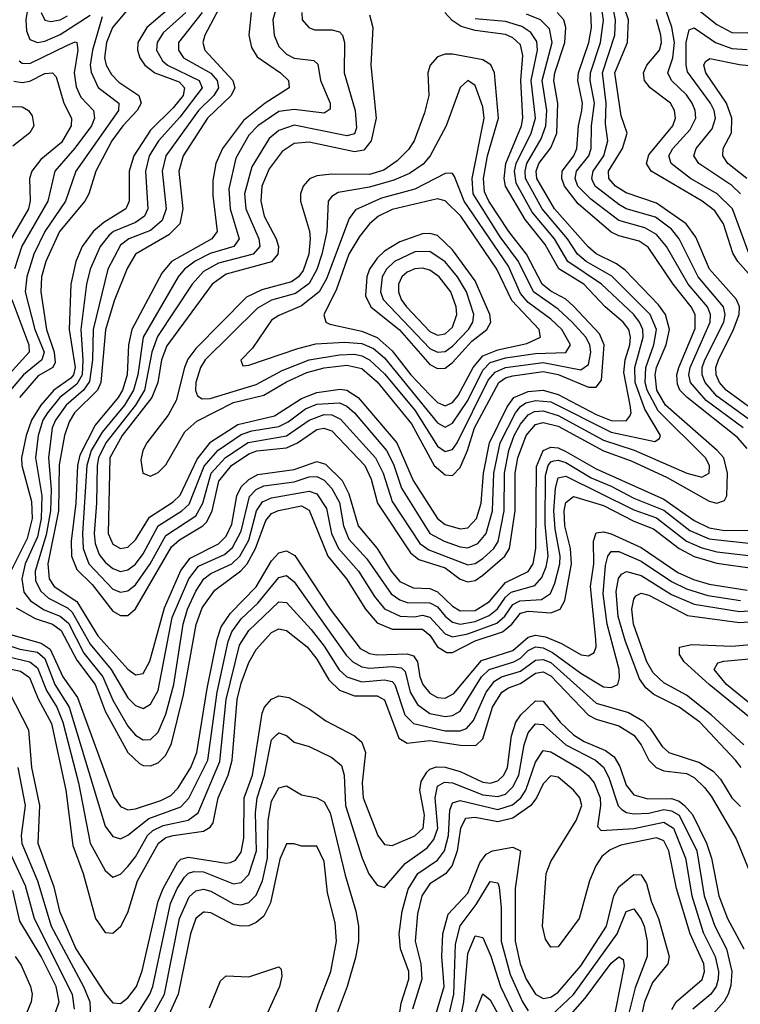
# Model space of a CAD drawing. Header units: inches. Extents: x 990535 to 1117859, y 769386 to 892122.
# Tile 143 of 256: x 1026403 to 1028312, y 852003 to 854611. Entities that reach past the tile are written whole.
import ezdxf

# ---------------------------------------------------------------- set-up
doc = ezdxf.new("R2010")
doc.units = ezdxf.units.IN
doc.header["$MEASUREMENT"] = 0
doc.layers.add('B0825', color=7, linetype='Continuous')

msp = doc.modelspace()

# ---------------------------------------------------------------- linework, layer by layer
at = {"layer": 'B0825', "color": 5}
for points, elevation in [([(1026436.1, 854716.1), (1026419.3, 854610), (1026421.2, 854581.2), (1026430, 854558.4), (1026450, 854550.1), (1026470, 854554.3), (1026510, 854571.5), (1026590, 854622.9)], 2560), ([(1026968, 854710), (1026893.5, 854570), (1026888.5, 854550), (1026894.1, 854530), (1026967.6, 854450), (1026972.9, 854430), (1026963, 854410), (1026900.7, 854350), (1026836, 854250), (1026825.2, 854210), (1026835.6, 854110), (1026827.3, 854070), (1026798.7, 854041.3), (1026710.2, 853989.8), (1026687.9, 853952.1), (1026653.9, 853866.1), (1026630.6, 853789.4), (1026618.4, 853650), (1026608.9, 853630), (1026548.7, 853570), (1026534.2, 853545.8), (1026521.7, 853510), (1026508.1, 853431.9), (1026505.7, 853310), (1026478.1, 853170), (1026481.5, 853130), (1026494.6, 853110), (1026554.7, 853070), (1026610, 852978.9), (1026690, 852891.1), (1026710, 852876), (1026730, 852879.6), (1026748.1, 852911.9), (1026786.8, 853053.2), (1026830, 853151.8), (1026855.1, 853184.9), (1026930, 853222.7), (1026950, 853242.8), (1026965.2, 853274.8), (1026978.7, 853350), (1026990, 853373.5), (1027010, 853393.4), (1027034.1, 853405.9), (1027130, 853419.6), (1027190, 853440.8), (1027213.4, 853433.4), (1027257.2, 853390), (1027275.1, 853355.1), (1027299.6, 853270), (1027350, 853210.7), (1027387, 853150), (1027410, 853123.3), (1027445.7, 853105.7), (1027490, 853104.8), (1027510, 853095.8), (1027550, 853057.2), (1027570, 853045.4), (1027610, 853046.4), (1027648.2, 853070), (1027690, 853120), (1027750, 853149.1), (1027763.2, 853170), (1027770.1, 853209.9), (1027772.1, 853427.9), (1027790, 853469.8), (1027810, 853479.1), (1027830, 853476.5), (1027850, 853467.6), (1027930, 853421.5), (1028110, 853341.3), (1028190, 853284.1), (1028230, 853265), (1028270, 853257.8), (1028350, 853259.1)], 2680), ([(1028383.8, 853550), (1028275.2, 853630), (1028257.2, 853650), (1028248.1, 853670), (1028247.3, 853690), (1028254.1, 853710), (1028294.1, 853790), (1028309, 853830), (1028310, 853850), (1028301.9, 853870), (1028230.2, 853950), (1028194.4, 854034.4), (1028169.1, 854070), (1028090, 854124.8), (1028010, 854152.4), (1027981.5, 854170), (1027963.9, 854190), (1027963.4, 854210), (1027999.8, 854270), (1028012.7, 854310), (1027996.5, 854356.5), (1027980, 854470), (1028013, 854550), (1028015.7, 854610), (1027984, 854704)], 2620), ([(1028150, 854678.2), (1028250, 854598.2), (1028290, 854576.6), (1028330, 854576.2), (1028354.7, 854585.3), (1028410, 854620.8)], 2560), ([(1026715.9, 854670), (1026648.9, 854590), (1026632.9, 854550), (1026628.2, 854510), (1026632.7, 854490), (1026646, 854466), (1026665.5, 854445.5), (1026719.2, 854410), (1026724.9, 854390), (1026714.7, 854370), (1026676.2, 854330), (1026647.5, 854290), (1026604.5, 854210), (1026586.1, 854150), (1026575.5, 854130), (1026508.9, 854050), (1026472.5, 853970), (1026461.3, 853930), (1026458.8, 853890), (1026474.6, 853790), (1026494.2, 853730), (1026497.3, 853702.7), (1026491.3, 853690), (1026452.2, 853667.8), (1026402.5, 853610)], 2580), ([(1027085, 854650), (1027073.6, 854610), (1027077, 854570), (1027090, 854539.5), (1027110, 854519.6), (1027130, 854508.9), (1027182.5, 854502.5), (1027193.4, 854493.4), (1027200.5, 854450), (1027225.5, 854390), (1027225.9, 854374.1), (1027210, 854363), (1027130, 854373.1), (1027090, 854367.6), (1027034.1, 854330), (1027010, 854304.8), (1026975.8, 854244.2), (1026957.6, 854162.4), (1026960.9, 854110), (1026984.3, 854030), (1026970.2, 854009.8), (1026908.2, 853991.8), (1026868.3, 853971.7), (1026840.2, 853950), (1026823, 853930), (1026730.4, 853770), (1026716.5, 853670), (1026705, 853630), (1026680.5, 853590), (1026621.7, 853518.3), (1026592.4, 853470), (1026581.3, 853430), (1026569.4, 853250), (1026571.2, 853210), (1026586.1, 853170), (1026650, 853102.7), (1026670, 853094.5), (1026690, 853098.5), (1026710, 853114), (1026748.9, 853170), (1026790, 853244.9), (1026870, 853296.9), (1026888.5, 853330), (1026910.4, 853409.6), (1026948.4, 853451.6), (1027008.8, 853491.2), (1027110, 853508.7), (1027170, 853550.6), (1027210, 853564.8), (1027230, 853564), (1027253, 853553), (1027345.7, 853450), (1027366, 853410), (1027390, 853335.1), (1027463.5, 853223.5), (1027487.1, 853207.1), (1027590, 853166.7), (1027610, 853170.7), (1027630, 853183.4), (1027659.7, 853210), (1027670.8, 853229.2), (1027686.5, 853310), (1027687.8, 853410), (1027698.9, 853470), (1027713.3, 853510), (1027730, 853539.4), (1027750, 853564.1), (1027767.3, 853572.7), (1027790, 853574.6), (1027830, 853562.5), (1027950, 853497.5), (1028031, 853471), (1028170.6, 853409.4), (1028210, 853398.9), (1028229.9, 853410), (1028230.7, 853430), (1028220.2, 853450), (1028095, 853575), (1028065.2, 853630), (1028060.6, 853650), (1028062.3, 853690), (1028083.3, 853750), (1028090, 853790), (1028073.5, 853830), (1027971.7, 853931.7), (1027903.7, 853970), (1027880.8, 853990), (1027854.2, 854030), (1027787, 854110), (1027743.4, 854190), (1027741.9, 854210), (1027746.5, 854230), (1027785.1, 854294.9), (1027797.3, 854330), (1027799.9, 854370), (1027787.1, 854450), (1027813.6, 854550), (1027806.8, 854586.8), (1027782.6, 854610), (1027745.6, 854625.6)], 2740), ([(1028345.1, 853545.1), (1028250, 853614.1), (1028219, 853650), (1028210.9, 853670), (1028211, 853690), (1028218.4, 853710), (1028268.2, 853810), (1028271.8, 853830), (1028268, 853850), (1028200.9, 853930), (1028150.2, 854030), (1028130, 854055.8), (1028087.6, 854087.6), (1028010, 854110), (1027990, 854120.9), (1027928.6, 854168.6), (1027921.9, 854181.9), (1027918.7, 854190), (1027922.4, 854210), (1027950.3, 854250), (1027961.6, 854290), (1027955.2, 854335.2), (1027957.2, 854390), (1027946.9, 854470), (1027980, 854570), (1027981.2, 854610), (1027973.7, 854650)], 2640), ([(1028336.1, 853990), (1028291.5, 854110), (1028251.3, 854150), (1028180.6, 854190), (1028128.8, 854230), (1028122.8, 854250), (1028133.7, 854270), (1028179.8, 854320.2), (1028194, 854350), (1028192.8, 854370), (1028184.5, 854390), (1028170, 854411.7), (1028129.9, 854450), (1028120.3, 854470), (1028133.4, 854510), (1028137.6, 854550), (1028130.7, 854590.7), (1028103.4, 854670)], 2560), ([(1026799.6, 854640.4), (1026739.8, 854590), (1026716.4, 854550), (1026715.2, 854530), (1026721.7, 854510), (1026735.1, 854490), (1026761.5, 854470), (1026825.8, 854445.8), (1026840.2, 854430), (1026836.6, 854410), (1026810, 854377.1), (1026750, 854318.4), (1026705.6, 854250), (1026693.4, 854210), (1026693.6, 854130), (1026684.8, 854110), (1026626.3, 854073.7), (1026597.9, 854050), (1026568.5, 854010), (1026552, 853970), (1026538.7, 853910), (1026534.2, 853790), (1026550.5, 853689.5), (1026546, 853670), (1026539, 853661), (1026493.6, 853630), (1026458.8, 853590), (1026434.6, 853550), (1026420.2, 853510), (1026408.4, 853450), (1026409, 853430), (1026434.4, 853334.4), (1026436.1, 853290), (1026423, 853237), (1026379.3, 853150)], 2620), ([(1026843.5, 854630), (1026783.6, 854576.4), (1026767, 854550), (1026765.4, 854530), (1026781.9, 854501.9), (1026794.6, 854490), (1026878.6, 854450), (1026886.8, 854430), (1026827.5, 854352.5), (1026771, 854290), (1026746.3, 854250), (1026736.4, 854210), (1026743, 854110), (1026734.2, 854090), (1026710, 854073.8), (1026651.9, 854050), (1026640.1, 854039.9), (1026616.6, 854010), (1026589.5, 853950.5), (1026580, 853910), (1026565.3, 853790), (1026570.8, 853710), (1026568.4, 853670), (1026554.4, 853645.6), (1026509.6, 853610.4), (1026476.9, 853570), (1026464.8, 853550), (1026451.7, 853510), (1026445.5, 853450), (1026461.5, 853350), (1026460.4, 853290), (1026450, 853241.4), (1026418.1, 853170), (1026409, 853130), (1026414.5, 853094.5), (1026431.9, 853071.9), (1026467.9, 853047.9), (1026510.8, 853030.8), (1026532.8, 853012.8), (1026573.4, 852933.4), (1026623.6, 852870), (1026650, 852809), (1026690, 852740.1), (1026710, 852715.6), (1026730, 852703.2), (1026750, 852704.9), (1026770, 852724.1), (1026790, 852771.9), (1026811.1, 852850), (1026835.9, 853010), (1026847.9, 853050), (1026870, 853097.2), (1026891.4, 853130), (1026910, 853143.8), (1026965.3, 853170), (1026986.7, 853190), (1027010, 853232), (1027030.9, 853310), (1027046.5, 853333.5), (1027070, 853344.8), (1027170, 853361.7), (1027190, 853354.9), (1027215.9, 853315.9), (1027229.2, 853250), (1027247.4, 853210), (1027300.5, 853150), (1027343, 853083), (1027370, 853050.1), (1027410.9, 853030.9), (1027449.1, 853029.1), (1027470, 853033.8), (1027490, 853028.8), (1027530, 852984.2), (1027550, 852976.6), (1027590, 852984.4), (1027667.3, 853012.7), (1027688.8, 853031.2), (1027710, 853062), (1027727.9, 853072.1), (1027785.2, 853074.8), (1027809.1, 853090.9), (1027821.3, 853118.7), (1027834.1, 853170), (1027835, 853190), (1027822.1, 853262.1), (1027818.5, 853310), (1027822.3, 853370), (1027830, 853397.4), (1027850, 853402), (1028030, 853312.8), (1028090, 853291.8), (1028170.1, 853230.1), (1028210, 853211.8), (1028250, 853201.6), (1028350, 853190)], 2640), ([(1026886.2, 854630), (1026823.8, 854550), (1026823.6, 854530), (1026837.1, 854510), (1026910, 854469.2), (1026926.1, 854450), (1026929.5, 854430), (1026917.8, 854410), (1026876.5, 854370), (1026790.5, 854250), (1026780.8, 854210), (1026791, 854110), (1026780.7, 854079.3), (1026750, 854052.3), (1026692.5, 854030), (1026670, 854013.5), (1026636.5, 853950), (1026597.6, 853790), (1026596.2, 853710), (1026587.7, 853652.3), (1026571.9, 853630), (1026526.2, 853590), (1026498.1, 853550), (1026489.4, 853530), (1026479.9, 853450), (1026486.7, 853366.7), (1026484.8, 853310), (1026473.6, 853246.4), (1026444, 853150), (1026445.2, 853125.2), (1026458.2, 853098.2), (1026479.2, 853079.2), (1026530, 853052.9), (1026542.1, 853042.1), (1026590, 852957.3), (1026645.7, 852890), (1026690, 852814.4), (1026710, 852794.5), (1026730, 852786.6), (1026750, 852798.1), (1026770, 852833.9), (1026807.4, 853027.4), (1026851.5, 853130), (1026876.5, 853163.5), (1026945.9, 853194.1), (1026967.2, 853212.8), (1026990, 853256), (1027012.4, 853347.6), (1027030, 853366.3), (1027050, 853376.2), (1027130, 853386.8), (1027170, 853399.9), (1027190, 853400.7), (1027210, 853391.6), (1027230, 853369.2), (1027250, 853332.3), (1027260.7, 853270), (1027275.1, 853235.1), (1027322.5, 853182.5), (1027387.6, 853090), (1027410, 853074), (1027430, 853067.2), (1027490, 853066.8), (1027510, 853056), (1027530, 853031), (1027550, 853015.3), (1027570, 853010.2), (1027610, 853017.4), (1027647.1, 853032.9), (1027669.1, 853050.9), (1027690, 853081.8), (1027705, 853095), (1027767.7, 853112.3), (1027786.4, 853133.6), (1027797.9, 853162.1), (1027802.9, 853190), (1027795, 853275), (1027796.1, 853403.9), (1027803.4, 853430), (1027810, 853439.4), (1027817.9, 853442.1), (1027830, 853444.5), (1027850, 853437.9), (1027917.4, 853397.4), (1027970, 853375.7), (1028030, 853343.7), (1028110, 853311.9), (1028178.2, 853258.2), (1028230, 853235.5), (1028350, 853222.7)], 2660), ([(1026460.5, 854630), (1026469.6, 854609.6), (1026485.6, 854605.6), (1026510, 854610.1), (1026530, 854620.8)], 2580), ([(1027016.5, 854630), (1027010.1, 854570), (1027016.9, 854536.9), (1027032, 854512), (1027094, 854470), (1027115.7, 854450), (1027117.2, 854430), (1027053.1, 854390), (1026996, 854344), (1026940.2, 854270), (1026922.5, 854230), (1026915, 854185), (1026914.7, 854145.3), (1026926.4, 854050), (1026911.8, 854030), (1026805.7, 853970), (1026780.1, 853939.9), (1026700.2, 853790), (1026691.1, 853750), (1026687.9, 853670), (1026675.9, 853630), (1026664.3, 853610), (1026603.4, 853536.6), (1026562.7, 853457.3), (1026556.2, 853430), (1026551.5, 853330), (1026539.4, 853230), (1026540.3, 853190), (1026554.7, 853154.7), (1026594.9, 853114.9), (1026650, 853044.7), (1026670, 853032.7), (1026690, 853032.7), (1026710, 853050.1), (1026805.6, 853214.4), (1026826.5, 853233.5), (1026888.3, 853270), (1026898.9, 853281.1), (1026913.5, 853310), (1026931, 853389), (1026964.4, 853430), (1027010, 853461.2), (1027031.3, 853468.7), (1027110, 853477), (1027139.2, 853490), (1027190, 853525.2), (1027208.8, 853528.8), (1027230, 853521.6), (1027317.1, 853430), (1027334.3, 853394.3), (1027351.5, 853330), (1027438.6, 853198.6), (1027460.8, 853180.8), (1027530, 853158.7), (1027570, 853129.4), (1027590, 853122.3), (1027610, 853125.9), (1027630, 853140), (1027688.2, 853190), (1027701.2, 853210), (1027715.9, 853310), (1027716.2, 853410), (1027722.7, 853450), (1027744.8, 853510), (1027770, 853538.8), (1027790, 853544.2), (1027830, 853534.5), (1027950, 853469.2), (1028022.9, 853442.9), (1028118.1, 853398.1), (1028230, 853335.6), (1028250, 853330.4), (1028270, 853337.3), (1028276.7, 853350), (1028278.6, 853410), (1028268.4, 853450), (1028251.3, 853470), (1028114, 853590), (1028091, 853630), (1028086.6, 853670), (1028090.4, 853689.6), (1028115.4, 853750), (1028124.4, 853790), (1028114.1, 853830), (1028095.4, 853855.4), (1028007.6, 853947.6), (1027984.3, 853964.3), (1027930.7, 853990.7), (1027909.3, 854009.3), (1027819.6, 854110), (1027773.2, 854190), (1027771.4, 854210), (1027778.2, 854230), (1027810, 854271.6), (1027825.8, 854310), (1027828.8, 854388.8), (1027817.9, 854450), (1027820.5, 854470), (1027847.2, 854550), (1027850.3, 854590), (1027844.4, 854610), (1027827.3, 854630)], 2720), ([(1027150.7, 854630), (1027151.6, 854610), (1027169.3, 854590), (1027183.9, 854583.9), (1027230, 854583.5), (1027250, 854578.4), (1027258, 854570), (1027263.6, 854550), (1027262.8, 854470), (1027292, 854370), (1027295.4, 854324.6), (1027290, 854308.8), (1027270, 854303.5), (1027130, 854331.3), (1027090, 854317.2), (1027064.1, 854295.9), (1027018.5, 854221.5), (1026998.4, 854150), (1027001.9, 854110), (1027036.4, 854030), (1027039.4, 854010), (1027021.5, 853990), (1026930, 853966.1), (1026890, 853944), (1026860.3, 853910), (1026768.6, 853771.4), (1026753.3, 853730), (1026733.5, 853630), (1026710.3, 853590), (1026631.4, 853490), (1026611.8, 853450), (1026608.4, 853430), (1026607, 853330), (1026600.3, 853250), (1026603.4, 853223.4), (1026614.1, 853194.1), (1026630, 853174.3), (1026650, 853157.6), (1026670, 853149.5), (1026690, 853153.7), (1026710, 853169), (1026730, 853196.2), (1026770, 853270.7), (1026833, 853310), (1026852.1, 853327.9), (1026891.7, 853428.3), (1026929.3, 853470.7), (1026990, 853512.6), (1027018.1, 853521.9), (1027090, 853533.3), (1027114.5, 853545.5), (1027160.1, 853579.9), (1027190, 853592.5), (1027250, 853596.3), (1027270, 853587.4), (1027289.8, 853570), (1027374.6, 853470), (1027393.5, 853433.5), (1027414.7, 853370), (1027489.8, 853250), (1027527.5, 853230), (1027570, 853214.9), (1027590, 853212.5), (1027616.8, 853223.2), (1027638.7, 853250), (1027655.4, 853310), (1027659.4, 853410), (1027675.9, 853490), (1027717, 853570), (1027730, 853586.8), (1027744.2, 853595.8), (1027770, 853602.6), (1027810, 853598.5), (1027970, 853518.2), (1028085.9, 853494.1), (1028098.4, 853501.6), (1028101.1, 853510), (1028059.4, 853579.4), (1028033.8, 853650), (1028033, 853690), (1028055, 853770), (1028053.8, 853790), (1028045.6, 853810), (1028030, 853830), (1027944.4, 853910), (1027855.1, 853970), (1027819.8, 854030), (1027761.2, 854101.2), (1027718.1, 854178.1), (1027714.2, 854210), (1027718, 854230), (1027757.8, 854310), (1027769.5, 854350), (1027758.3, 854450), (1027775.1, 854530), (1027772.8, 854552.8), (1027756.9, 854576.9), (1027733.1, 854593.1), (1027690, 854605.6), (1027610, 854613.2)], 2760), ([(1027330, 854623.2), (1027338.4, 854590), (1027333, 854490), (1027347.3, 854350), (1027334.6, 854290), (1027314.8, 854265.2), (1027290, 854261.2), (1027170, 854286.6), (1027130, 854282.6), (1027098.3, 854261.7), (1027063.8, 854216.2), (1027044.6, 854170), (1027041.8, 854130), (1027051.2, 854090), (1027082.5, 854030), (1027088.4, 854010), (1027087.1, 853990), (1027070, 853969.2), (1026950, 853937), (1026913.5, 853910), (1026793.4, 853746.6), (1026778.6, 853710), (1026768.9, 853650), (1026753.1, 853610), (1026674.5, 853510), (1026641.8, 853450), (1026637.2, 853250), (1026650, 853222.2), (1026670, 853210.4), (1026690, 853213.6), (1026710, 853233.3), (1026746.9, 853293.1), (1026810, 853334.3), (1026828.5, 853351.5), (1026873.1, 853446.9), (1026910, 853492.6), (1026981.2, 853538.8), (1027078.2, 853561.8), (1027150, 853607.3), (1027190, 853623.2), (1027252.5, 853632.5), (1027270, 853629.3), (1027300.2, 853610), (1027402.3, 853490), (1027445.3, 853390), (1027510, 853290.1), (1027530, 853274.1), (1027570, 853262.3), (1027590, 853265), (1027613, 853290), (1027625.5, 853330), (1027631.5, 853410), (1027648.2, 853490), (1027694.7, 853585.3), (1027712.2, 853610), (1027750, 853625.8), (1027790, 853629.5), (1027830, 853618.1), (1027930, 853565.3), (1027970, 853549.5), (1028010, 853548.8), (1028019.5, 853560.5), (1028022.7, 853570), (1028020.2, 853590), (1028003.6, 853676.4), (1028007.5, 853710), (1028020, 853750), (1028021.4, 853770), (1028016.8, 853790), (1028001.8, 853810), (1027954, 853850), (1027897.3, 853910), (1027831.3, 853951.3), (1027795.7, 854015.7), (1027741.9, 854081.9), (1027690.1, 854170), (1027686.4, 854190), (1027690.7, 854230), (1027732.5, 854330), (1027736.5, 854350), (1027730.4, 854450), (1027736, 854516), (1027730, 854544.1), (1027710, 854563), (1027690, 854571.9), (1027610, 854582.1), (1027573.1, 854593.1), (1027548.5, 854608.5), (1027529.8, 854629.8)], 2780), ([(1028330, 853475.2), (1028304.6, 853504.6), (1028171.2, 853610), (1028152, 853630), (1028145.4, 853645.4), (1028143.8, 853670), (1028149.7, 853690), (1028192.9, 853792.9), (1028192.8, 853830), (1028181.8, 853850), (1028134.4, 853910), (1028067.9, 854007.9), (1028044.2, 854024.2), (1027990, 854038.5), (1027970, 854048.4), (1027882.7, 854122.7), (1027846.1, 854170), (1027839.1, 854190), (1027840.4, 854210), (1027871, 854250), (1027879.2, 854270), (1027883.9, 854330), (1027892.7, 854370), (1027894.3, 854390), (1027882.2, 854450), (1027883.8, 854470), (1027910.9, 854550), (1027918.2, 854590), (1027916, 854630)], 2680), ([(1028319.8, 853530), (1028222.1, 853602.1), (1028180.1, 853650), (1028176.2, 853670), (1028179.7, 853690), (1028232.5, 853810), (1028233.5, 853830), (1028225.3, 853850), (1028174.2, 853910), (1028116.5, 854010), (1028090, 854042.3), (1028059.4, 854059.4), (1027990, 854078.6), (1027915.9, 854135.9), (1027881.4, 854170), (1027874.6, 854190), (1027878.6, 854210), (1027910.6, 854250), (1027917.3, 854270), (1027917.7, 854330), (1027925.8, 854390), (1027914.5, 854450), (1027915.2, 854470), (1027942.1, 854550), (1027950.1, 854609.9), (1027944.5, 854644.5)], 2660), ([(1026621.9, 854618.1), (1026596.4, 854530), (1026590.2, 854490.2), (1026592.2, 854472.2), (1026611.5, 854431.5), (1026666, 854390), (1026665.1, 854370), (1026551.6, 854210), (1026524.6, 854130), (1026469.7, 854050), (1026440.3, 853990), (1026422.3, 853930), (1026418, 853890), (1026443.6, 853790), (1026468.3, 853730), (1026461.7, 853710), (1026413.3, 853670), (1026362, 853610)], 2560), ([(1028377.5, 853890), (1028305.4, 853970), (1028292.5, 853992.5), (1028268, 854070), (1028244.4, 854104.4), (1028211.3, 854130), (1028076.3, 854210), (1028063.3, 854230), (1028070, 854252.6), (1028133.3, 854330), (1028140.2, 854350), (1028138.2, 854370), (1028126.9, 854390), (1028073.1, 854430), (1028058.4, 854450), (1028055.5, 854470), (1028064.3, 854490), (1028098, 854530), (1028103.2, 854550), (1028101.4, 854570), (1028090, 854611.6)], 2580), ([(1028312.6, 854150), (1028290, 854171.9), (1028202.3, 854230), (1028189.5, 854250), (1028195.1, 854270), (1028238, 854322), (1028246.2, 854350), (1028243.2, 854370), (1028233, 854390), (1028172.7, 854472.7), (1028168.4, 854490), (1028169.2, 854550.8), (1028176.4, 854583.6), (1028190, 854589.1), (1028246.8, 854550), (1028290, 854534.2), (1028330, 854532)], 2540), ([(1026401.6, 854501.6), (1026410, 854495.2), (1026430, 854494.9), (1026530, 854543.5), (1026550, 854552.3), (1026554.5, 854550), (1026557.2, 854530), (1026547.8, 854470), (1026552.9, 854432.9), (1026565.5, 854405.5), (1026598.4, 854370), (1026601.2, 854350), (1026593.3, 854330), (1026549.2, 854270.8), (1026496.3, 854210), (1026477.6, 854130), (1026408.8, 854011.2), (1026389.3, 853950.7)], 2540), ([(1028329.1, 854190), (1028278.8, 854230), (1028266, 854250), (1028266.8, 854270), (1028288.9, 854311.1), (1028290, 854350), (1028276, 854390), (1028220.6, 854470), (1028215.6, 854490), (1028220.3, 854499.7), (1028231.6, 854508.4), (1028310, 854492.3), (1028384.6, 854484.6)], 2520), ([(1026388.1, 854448.1), (1026410, 854444.6), (1026430, 854448.4), (1026470, 854468.1), (1026490, 854470.4), (1026499.7, 854459.7), (1026519.8, 854390), (1026540.1, 854350), (1026539.5, 854330), (1026514.1, 854285.9), (1026459.5, 854240.5), (1026435.3, 854210), (1026429.5, 854190), (1026430.8, 854130.8), (1026426.1, 854110), (1026368.7, 854011.3)], 2520), ([(1026350, 854380.6), (1026410, 854380.2), (1026426.9, 854370), (1026435.8, 854355.8), (1026440.4, 854330), (1026430, 854311.1), (1026384.6, 854275.4)], 2480), ([(1026382.4, 853870), (1026427.8, 853750), (1026428.5, 853730), (1026304.7, 853595.3)], 2540), ([(1026393.5, 853053.5), (1026444.5, 853024.5), (1026490.1, 853010), (1026513.5, 852993.5), (1026554.2, 852914.2), (1026603.5, 852850), (1026630, 852779.9), (1026690, 852669.7), (1026720.5, 852640.5), (1026730, 852635.2), (1026750, 852634.3), (1026770, 852642.5), (1026790, 852662.7), (1026805.7, 852694.3), (1026836.9, 852823.1), (1026870.8, 853009.2), (1026886.4, 853053.6), (1026919.8, 853100.2), (1026988.6, 853151.4), (1027005.4, 853170), (1027028.3, 853210), (1027055.5, 853284.5), (1027070, 853302.6), (1027088.8, 853311.2), (1027150, 853323), (1027170, 853311.4), (1027219.5, 853190), (1027268.6, 853130), (1027319, 853050), (1027350, 853013.3), (1027390, 852996.7), (1027470, 852996.3), (1027490, 852980.4), (1027510, 852949.8), (1027534.9, 852934.9), (1027550, 852934.7), (1027610, 852966.2), (1027682.6, 852990), (1027706.6, 853010), (1027730, 853038.9), (1027750, 853044.2), (1027810, 853039.9), (1027834.6, 853050), (1027847.5, 853072.5), (1027864.9, 853170), (1027862.2, 853210), (1027847.2, 853270), (1027845.4, 853310), (1027850, 853332.2), (1027870, 853347.7), (1027950, 853324.5), (1028030, 853282.6), (1028082.6, 853262.6), (1028150.5, 853210.5), (1028190, 853189.3), (1028250, 853171.2), (1028350, 853157.6)], 2620), ([(1026288.3, 853008.3), (1026459.7, 852959.7), (1026483.5, 852943.5), (1026517.2, 852870), (1026555.9, 852815.9), (1026652.2, 852552.2), (1026670, 852526.6), (1026690, 852517.9), (1026710, 852520.6), (1026777.5, 852542.5), (1026803.8, 852556.2), (1026823.2, 852576.8), (1026856.2, 852630), (1026872.3, 852670), (1026900.1, 852839.9), (1026926.6, 852970), (1026937.1, 853002.9), (1026961.3, 853038.7), (1027030, 853108.6), (1027070, 853177.3), (1027090, 853198.5), (1027110, 853203.9), (1027131.7, 853191.7), (1027226.1, 853050), (1027305.3, 852945.3), (1027330, 852932.1), (1027348.9, 852928.9), (1027430, 852931.3), (1027446.2, 852926.2), (1027457.2, 852910), (1027463.2, 852870), (1027470.9, 852850), (1027490, 852826.8), (1027510, 852815.6), (1027530, 852813.6), (1027553.4, 852826.6), (1027626.7, 852913.3), (1027710, 852940.3), (1027750, 852975.8), (1027770, 852980.8), (1027796, 852976), (1027838.7, 852958.7), (1027891, 852929), (1027910, 852925.9), (1027925.2, 852934.8), (1027930.5, 852949.5), (1027929.7, 852970), (1027915.1, 853110), (1027924, 853170), (1027923, 853230), (1027930, 853251.8), (1027950, 853254.2), (1027970, 853249.1), (1028050, 853213.1), (1028146.6, 853146.6), (1028188.2, 853128.2), (1028230, 853115.4), (1028330, 853100)], 2580), ([(1026350, 852961.1), (1026403.6, 852943.6), (1026450, 852935.7), (1026470, 852918.9), (1026496.6, 852850), (1026534.6, 852790), (1026630, 852474.6), (1026650, 852447.5), (1026670, 852441.6), (1026690, 852450.8), (1026745, 852495), (1026830, 852525.9), (1026851, 852549), (1026901.2, 852650), (1026926.4, 852830), (1026955.8, 852964.2), (1026965.2, 852990), (1026990, 853024.1), (1027034.1, 853065.9), (1027090, 853133.5), (1027110, 853138.9), (1027130, 853121.9), (1027267.8, 852927.8), (1027285.4, 852910), (1027310, 852897.1), (1027330, 852893.4), (1027390, 852897.7), (1027414.4, 852894.4), (1027424.6, 852884.6), (1027437.7, 852830), (1027456.9, 852796.9), (1027490, 852773.4), (1027530, 852765), (1027550, 852767.6), (1027570, 852779.6), (1027627, 852870), (1027647.3, 852890), (1027712.3, 852910), (1027730, 852920), (1027750, 852940), (1027770, 852949.9), (1027790, 852947.3), (1027815.1, 852935.1), (1027890, 852879.9), (1027950, 852844.3), (1027970, 852842.1), (1027987.4, 852850), (1027992.3, 852867.7), (1027990.9, 852890), (1027959.6, 853010), (1027948.5, 853090), (1027955.1, 853164.9), (1027961.5, 853190), (1027970, 853202.2), (1027990, 853202.1), (1028050, 853177.1), (1028130, 853122.8), (1028170, 853103.4), (1028226.2, 853086.2), (1028313, 853073)], 2560), ([(1028314.5, 852630), (1028299.6, 852650), (1028205.4, 852750), (1028150, 852790.2), (1028083.4, 852823.4), (1028061.7, 852841.7), (1028045.5, 852865.5), (1028007, 852967), (1027989, 853030), (1027983.7, 853096.3), (1027989.4, 853130.6), (1027997.8, 853142.2), (1028010.6, 853149.4), (1028050, 853139), (1028130, 853088.5), (1028190, 853063.1), (1028310, 853043.5), (1028430, 853052.4)], 2540), ([(1028322, 852690), (1028235.4, 852770), (1028170, 852821.5), (1028110, 852854.1), (1028081.1, 852881.1), (1028064.9, 852910), (1028029, 853010), (1028024.8, 853050), (1028030, 853076.5), (1028035.3, 853084.7), (1028050, 853092.1), (1028070, 853086.5), (1028172.7, 853032.7), (1028310, 853013.9), (1028450, 853024.3)], 2520), ([(1026333.1, 852933.1), (1026430, 852909.9), (1026450, 852894.3), (1026474.1, 852834.1), (1026501.3, 852790), (1026517.4, 852750), (1026559.1, 852590), (1026590.1, 852430), (1026630, 852357.9), (1026650, 852339.8), (1026670, 852347.8), (1026690, 852368.1), (1026710, 852393.4), (1026741.9, 852450), (1026756.3, 852463.7), (1026783.7, 852476.3), (1026849.3, 852490.7), (1026876.3, 852510), (1026933.4, 852646.6), (1026950.4, 852810), (1026985.9, 852954.1), (1027010, 852993.4), (1027090, 853069.3), (1027110, 853066.9), (1027175.7, 852995.7), (1027210, 852951.6), (1027249.2, 852889.2), (1027270, 852870.6), (1027310, 852857.2), (1027370, 852862.3), (1027390, 852858.4), (1027396.9, 852850), (1027423.6, 852770), (1027446.6, 852746.6), (1027530, 852727.7), (1027570, 852727.4), (1027586.7, 852733.3), (1027605.1, 852754.9), (1027639.4, 852830), (1027661, 852859), (1027679.2, 852870), (1027730, 852885.5), (1027770, 852914.5), (1027790, 852916.3), (1027810, 852908.4), (1027930, 852801.1), (1028015.8, 852775.8), (1028053.8, 852753.8), (1028073.5, 852733.5), (1028105.5, 852685.5), (1028122.5, 852670), (1028203.7, 852643.7), (1028240.2, 852620.2), (1028259.7, 852599.7), (1028290, 852550.1), (1028312.8, 852527.2)], 2540), ([(1026310, 852905.3), (1026405.1, 852885.1), (1026428.9, 852868.9), (1026452, 852812), (1026487.2, 852747.2), (1026525.3, 852570), (1026543.6, 852423.6), (1026571.1, 852350), (1026604.3, 852230), (1026630, 852193.2), (1026650, 852191.5), (1026671.1, 852210), (1026690, 852246.4), (1026715.5, 852330), (1026771, 852430), (1026790, 852444.5), (1026809.5, 852450.5), (1026890, 852461.3), (1026908.1, 852471.9), (1026916.1, 852483.9), (1026929.3, 852550), (1026955.5, 852610), (1026966.5, 852650), (1026978.9, 852810), (1026990, 852853.3), (1027010, 852908.5), (1027030, 852942.5), (1027070, 852987.9), (1027090, 852997.3), (1027110, 852993.3), (1027164.8, 852950), (1027190, 852917.5), (1027222.6, 852862.6), (1027250, 852834.7), (1027290, 852820.3), (1027350, 852820.2), (1027369.2, 852809.2), (1027407.7, 852707.7), (1027430, 852695.1), (1027490, 852701.7), (1027570.8, 852689.2), (1027611.8, 852688.2), (1027630, 852705.8), (1027655.6, 852790), (1027680.1, 852830), (1027698.3, 852841.7), (1027730, 852852.7), (1027770, 852880.1), (1027790, 852883.6), (1027810, 852872.8), (1027910, 852769), (1027930, 852758.2), (1027990, 852740.3), (1028030, 852715.6), (1028050, 852690), (1028070, 852649.7), (1028089.7, 852630), (1028110, 852621.5), (1028170, 852614.6), (1028190, 852603.4), (1028217.2, 852577.2), (1028234.8, 852554.8), (1028301.5, 852441.5), (1028355.5, 852310)], 2520), ([(1028362.2, 852742.2), (1028229.9, 852849.9), (1028163.5, 852910), (1028150.7, 852930), (1028151, 852949), (1028183.8, 852956.2), (1028290, 852951.3), (1028380.3, 852959.7)], 2480), ([(1028398.1, 852750), (1028275.3, 852850), (1028243.3, 852890), (1028252.4, 852907.6), (1028268.2, 852911.8), (1028487.7, 852932.3)], 2460), ([(1026375.3, 852830), (1026426.4, 852730), (1026434.7, 852630), (1026455.3, 852530), (1026451.6, 852430), (1026494, 852314), (1026508.9, 852250), (1026552, 852150), (1026630, 852030.6), (1026650, 852006.8), (1026670, 852005.6), (1026690, 852020.3), (1026712.7, 852050), (1026727.8, 852092.2), (1026770, 852276.4), (1026783, 852310), (1026821.1, 852378.9), (1026830, 852387.8), (1026850, 852393.1), (1026950, 852377), (1026961.4, 852378.6), (1026975.1, 852384.9), (1026990, 852405.8), (1026996.6, 852443.4), (1026997.5, 852550), (1027019.6, 852610), (1027045.8, 852774.2), (1027051.9, 852790), (1027070, 852811.3), (1027090, 852819.7), (1027116.1, 852816.1), (1027170, 852785.8), (1027214.3, 852754.3), (1027290, 852713.9), (1027310, 852697.4), (1027319.7, 852670), (1027310.5, 852590), (1027313, 852550), (1027352.3, 852450), (1027370, 852426.1), (1027390, 852423.9), (1027450, 852449.5), (1027472, 852470), (1027475.9, 852504.1), (1027463.3, 852570), (1027467.2, 852592.8), (1027481.7, 852618.3), (1027490, 852626.3), (1027507.8, 852632.2), (1027530, 852631.5), (1027570, 852619.5), (1027630, 852591.4), (1027650, 852589.1), (1027670, 852594.9), (1027685.7, 852610), (1027695.3, 852630), (1027705.8, 852714.2), (1027717.3, 852750), (1027730.5, 852770), (1027770, 852807.3), (1027790, 852805.8), (1027835.4, 852750), (1027870, 852716.8), (1027898.9, 852698.9), (1027955.5, 852675.5), (1027978.2, 852658.2), (1027992.8, 852632.8), (1028010, 852583.6), (1028030, 852557.6), (1028067.6, 852547.6), (1028130, 852548.1), (1028150, 852541.1), (1028164.3, 852530), (1028185.5, 852505.5), (1028223, 852430), (1028235.8, 852390), (1028255, 852290), (1028277.9, 852230), (1028321.2, 852150)], 2480), ([(1026710.2, 851970), (1026748.4, 852030), (1026756.1, 852050), (1026802.8, 852270), (1026820.5, 852310), (1026839.9, 852340.1), (1026850, 852350.8), (1026864.9, 852355.1), (1026890, 852354.1), (1026970, 852322.2), (1026990, 852325.4), (1027010, 852346.5), (1027030.6, 852410), (1027028.2, 852510), (1027031.9, 852550), (1027051.7, 852610), (1027070, 852703.9), (1027083.3, 852716.7), (1027090, 852721.7), (1027110, 852715.4), (1027130, 852697.5), (1027170, 852686.3), (1027230, 852657), (1027255.9, 852635.9), (1027262.4, 852610), (1027266.6, 852530), (1027310.1, 852390), (1027328.4, 852348.4), (1027350, 852318.7), (1027370, 852312.7), (1027424, 852376), (1027482.6, 852417.4), (1027500.6, 852439.4), (1027510.7, 852470), (1027503.9, 852550), (1027510, 852581.1), (1027528.6, 852591.4), (1027550, 852590), (1027630, 852557.9), (1027670, 852553.6), (1027690, 852560), (1027710, 852578.7), (1027725.9, 852610), (1027739.4, 852690), (1027750, 852722.2), (1027770, 852745.9), (1027790, 852744.3), (1027850.1, 852690.1), (1027928.5, 852650), (1027950, 852631.5), (1027963.8, 852603.8), (1027989, 852529), (1027998.7, 852518.7), (1028010.9, 852510.9), (1028030, 852507.4), (1028070, 852509.7), (1028110, 852518.8), (1028130, 852515.9), (1028150, 852503.9), (1028197.3, 852410), (1028216.8, 852290), (1028244.5, 852210), (1028275.7, 852150), (1028290.2, 852090), (1028287.2, 852052.8), (1028280.4, 852030), (1028269.7, 852010.3), (1028233.6, 851970)], 2460), ([(1027408.5, 851970), (1027414.2, 852005.8), (1027433.9, 852070), (1027434.2, 852090), (1027412.4, 852150), (1027408.4, 852190), (1027416.8, 852250), (1027432, 852308), (1027457.7, 852350), (1027510, 852384.8), (1027528.2, 852410), (1027538.9, 852450), (1027542.3, 852517.7), (1027550, 852537.1), (1027570, 852543.2), (1027670, 852518.8), (1027708.8, 852531.2), (1027730.4, 852549.6), (1027743.7, 852570), (1027770, 852644.2), (1027790, 852675.7), (1027810, 852671.6), (1027886.7, 852626.7), (1027909.5, 852609.5), (1027924.7, 852590), (1027940.8, 852550), (1027942.2, 852530), (1027934.1, 852474.1), (1027943.3, 852463.3), (1028030, 852468.9), (1028110, 852485.2), (1028134.8, 852470), (1028167.3, 852390), (1028183.4, 852290), (1028213.4, 852193.4), (1028245.2, 852130), (1028254.1, 852090), (1028253.8, 852070), (1028248.7, 852050), (1028234.5, 852030), (1028186.4, 851990)], 2440), ([(1026398, 852630), (1026417.5, 852530), (1026407.2, 852450), (1026408.7, 852428.7), (1026450.6, 852330), (1026486.8, 852210), (1026572.4, 852050), (1026589.2, 852010), (1026590.8, 851970)], 2460), ([(1028130.9, 851989.1), (1028142.7, 852010), (1028211.4, 852068.6), (1028217.1, 852090), (1028215.5, 852110), (1028179.6, 852190), (1028143.1, 852310), (1028123.1, 852410), (1028110, 852436.2), (1028090, 852444.4), (1027995.4, 852424.6), (1027967.9, 852412.1), (1027945.7, 852394.3), (1027929.8, 852370.2), (1027912.6, 852330), (1027885.1, 852230), (1027830, 852155.3), (1027810, 852154.4), (1027795.9, 852175.9), (1027788.4, 852210), (1027797.8, 852350), (1027810, 852381.1), (1027877.3, 852490), (1027892.1, 852530), (1027887.2, 852550), (1027870.1, 852570), (1027830, 852604.3), (1027810, 852607.8), (1027790, 852586.8), (1027772.5, 852550), (1027757, 852530), (1027710, 852496.1), (1027670, 852486.5), (1027610, 852498.2), (1027584.5, 852495.5), (1027571, 852470), (1027562.5, 852410), (1027549.3, 852370.7), (1027531.2, 852348.8), (1027490, 852322.3), (1027468.5, 852290), (1027457.2, 852242.8), (1027450.9, 852170), (1027465.5, 852110), (1027468.7, 852070), (1027443.8, 851990)], 2420), ([(1026743, 851950), (1026786.7, 852030), (1026826.8, 852230), (1026852.6, 852287.4), (1026870, 852303.8), (1026890, 852308.1), (1026910, 852302.5), (1026970, 852269.2), (1026990, 852266.7), (1027010, 852272.9), (1027030, 852291.8), (1027046.8, 852330), (1027059.6, 852390), (1027061.2, 852490), (1027070, 852541.1), (1027090, 852576.4), (1027110, 852581.5), (1027150, 852557.7), (1027190, 852549.6), (1027210, 852539.2), (1027226.1, 852510), (1027265.3, 852345.3), (1027293.9, 852250), (1027300.6, 852210), (1027300.9, 852170), (1027292.9, 852127.1), (1027271, 852050), (1027225.6, 851930)], 2440), ([(1026370, 852420.2), (1026417.9, 852317.9), (1026441.2, 852230), (1026542.1, 852030), (1026547.5, 851990)], 2440), ([(1027165.1, 851910), (1027195, 852005), (1027227.9, 852090), (1027242.8, 852170), (1027238.5, 852218.5), (1027218.2, 852298.2), (1027210, 852381.7), (1027190, 852422), (1027150, 852421.7), (1027130, 852428.5), (1027110, 852428.2), (1027092.4, 852387.6), (1027067.9, 852272.1), (1027050, 852237), (1027030, 852219.4), (1027010, 852211.3), (1026990, 852209.8), (1026970, 852213.9), (1026910, 852245.5), (1026893, 852247), (1026890, 852247.1), (1026870, 852230.5), (1026855.8, 852190), (1026823.4, 852030), (1026777.7, 851930)], 2420), ([(1027504.1, 851970), (1027527.8, 852050), (1027521.7, 852130), (1027524, 852190), (1027538, 852242), (1027590, 852297.8), (1027622.6, 852377.4), (1027638.8, 852401.2), (1027655.8, 852410), (1027710, 852419.7), (1027729.5, 852410), (1027715.6, 852310), (1027715.6, 852170), (1027729.3, 852110), (1027745.1, 852070), (1027770, 852029.7), (1027790, 852018.9), (1027810, 852021.8), (1027830, 852034.9), (1027890, 852104.7), (1027957.6, 852210), (1027977.2, 852290), (1027990, 852314.1), (1028030, 852347), (1028050, 852345.8), (1028063.4, 852323.4), (1028075.9, 852275.9), (1028095.8, 852230), (1028123.6, 852130), (1028120.4, 852110), (1028079.4, 852060.6), (1028058.8, 852010), (1028036.2, 851910)], 2380), ([(1027530.6, 851930), (1027553.1, 852030), (1027557.6, 852162.4), (1027570, 852211.4), (1027612.8, 852267.2), (1027650, 852328.2), (1027670, 852324.7), (1027673, 852313), (1027678.4, 852258.4), (1027678.7, 852170), (1027702.3, 852082.3), (1027734.9, 852010), (1027750, 851986)], 2360), ([(1026480.2, 851930), (1026507.9, 852010), (1026499.7, 852050), (1026459.7, 852130), (1026403.7, 852223.7), (1026384.6, 852304.6)], 2420), ([(1027810, 851972.8), (1027870, 852029.3), (1027985.8, 852190), (1028010, 852248.6), (1028030, 852255.9), (1028050, 852229), (1028057.7, 852210), (1028065.4, 852170), (1028065.5, 852130), (1028033.6, 852046.4), (1028004.4, 851930)], 2360), ([(1027563.8, 851930), (1027580.2, 852010), (1027590, 852138), (1027610, 852184.1), (1027630, 852179.7), (1027650.9, 852130.9), (1027676.8, 852050), (1027720, 851960)], 2340), ([(1026391.3, 852130), (1026406.7, 852106.7), (1026432.2, 852050), (1026436.3, 852030), (1026433.4, 852010), (1026409.1, 851950)], 2380), ([(1027830, 851937.9), (1027900.9, 852019.1), (1027970, 852111.8), (1027990, 852128.8), (1028001.7, 852121.7), (1028004.9, 852104.9), (1027969.9, 851930)], 2340), ([(1026906, 851994), (1026935.1, 852064.9), (1026950, 852078.8), (1027010, 852075.5), (1027090, 852102.4), (1027096.2, 852096.2), (1027097.4, 852077.4), (1027091.1, 852050), (1027045.2, 851950)], 2380), ([(1027610, 851979.3), (1027630, 852031.1), (1027650, 852015.3), (1027710, 851905.9)], 2320)]:
    msp.add_lwpolyline(points, dxfattribs=dict(at, elevation=elevation))
for points, elevation in [([(1027550, 854519.8), (1027530, 854519.4), (1027510, 854512.8), (1027491, 854490), (1027484.7, 854470), (1027486.8, 854410), (1027475.5, 854364.5), (1027447.8, 854290), (1027433.3, 854266.7), (1027403.4, 854236.6), (1027367.5, 854212.5), (1027330, 854200.6), (1027230, 854201.4), (1027190, 854197.4), (1027170.8, 854189.2), (1027153.8, 854170), (1027147.5, 854150), (1027147.4, 854130), (1027170.8, 854050.8), (1027172.5, 854030), (1027169.3, 853990), (1027153.8, 853946.2), (1027141.8, 853930), (1027123.3, 853916.7), (1027044.7, 853895.3), (1027003.7, 853876.3), (1026870, 853740.3), (1026848.7, 853711.3), (1026839.6, 853690), (1026817.5, 853602.5), (1026796.6, 853563.4), (1026740.2, 853490), (1026729.3, 853470), (1026724, 853444), (1026729.8, 853409.8), (1026750, 853401.9), (1026770, 853411.5), (1026790, 853431.6), (1026841.1, 853518.9), (1026872.6, 853547.4), (1026970, 853596.7), (1027050, 853616.8), (1027110, 853652.1), (1027163.6, 853676.4), (1027210, 853688.6), (1027270, 853696.1), (1027310, 853687.2), (1027350, 853651.7), (1027440.8, 853540.8), (1027500.8, 853430), (1027530, 853405.4), (1027550, 853403.9), (1027570, 853424.6), (1027589.9, 853470.1), (1027608.4, 853530), (1027672.8, 853650), (1027690, 853662.2), (1027710, 853667.8), (1027790, 853678.7), (1027830, 853671.2), (1027910, 853637.5), (1027930, 853637.2), (1027944.2, 853655.8), (1027951.8, 853750), (1027939, 853779), (1027870, 853852.3), (1027850, 853870.7), (1027810, 853891.8), (1027787.5, 853910), (1027745.6, 853990), (1027698.6, 854050), (1027646.1, 854130), (1027634.8, 854154.8), (1027631.8, 854190), (1027642.7, 854250), (1027671.9, 854350), (1027661, 854470), (1027651.1, 854491.1), (1027630, 854504.1)], 2820), ([(1027590, 854449.8), (1027570, 854431.1), (1027532.6, 854330), (1027490.7, 854250), (1027471.8, 854228.2), (1027436.2, 854203.8), (1027394.1, 854185.9), (1027330, 854167), (1027247.3, 854152.7), (1027230, 854142.7), (1027220.5, 854130), (1027216.6, 854050), (1027204, 853990), (1027190.5, 853949.5), (1027170, 853912.2), (1027134.1, 853885.9), (1027070, 853868), (1027033.2, 853846.8), (1026894.5, 853710), (1026882.1, 853690), (1026870.1, 853650), (1026869.1, 853629.1), (1026874.4, 853614.4), (1026886.4, 853606.4), (1026907.4, 853607.4), (1027030, 853644.8), (1027098.1, 853681.9), (1027170, 853710.2), (1027250, 853723.5), (1027290, 853724.6), (1027310, 853720.6), (1027330.3, 853710), (1027370, 853672.8), (1027450, 853576.6), (1027510, 853481.7), (1027530, 853466.9), (1027550, 853472.1), (1027562.3, 853490), (1027644.2, 853655.8), (1027662.4, 853677.6), (1027690, 853689.9), (1027790, 853703), (1027890, 853683.1), (1027910, 853697.6), (1027915.9, 853730), (1027913.6, 853750), (1027903.1, 853770), (1027866.8, 853810), (1027830, 853844.2), (1027764.1, 853890), (1027724.6, 853970), (1027675.9, 854035.9), (1027604.6, 854150), (1027601.5, 854190), (1027633.7, 854350), (1027630, 854380.4), (1027610, 854436.8)], 2840), ([(1027544.3, 854204.3), (1027530, 854203.4), (1027450, 854162.3), (1027361.6, 854138.4), (1027293.1, 854106.9), (1027276.1, 854083.9), (1027215.6, 853924.4), (1027196.3, 853890), (1027150, 853852.9), (1027090, 853827.6), (1027070, 853814.7), (1027019.5, 853740.5), (1026989.1, 853709.1), (1026994, 853694), (1027010, 853695.8), (1027139.6, 853740.4), (1027188.1, 853751.9), (1027263.6, 853756.4), (1027310, 853753.5), (1027340.2, 853740.2), (1027370, 853715.1), (1027510, 853542.9), (1027530, 853531.3), (1027550, 853541.9), (1027590, 853602.1), (1027630, 853682.7), (1027650, 853702.6), (1027690, 853715.2), (1027770, 853726.7), (1027850.2, 853729.8), (1027862.1, 853750), (1027839.5, 853790), (1027810, 853817.7), (1027750, 853861.8), (1027730, 853885.7), (1027697.7, 853957.7), (1027580.3, 854130), (1027555.2, 854195.2), (1027550, 854203.7)], 2860), ([(1027510, 854136.7), (1027390, 854107.8), (1027353.3, 854090), (1027329.9, 854070.1), (1027303.1, 854036.9), (1027275.5, 853990), (1027242.9, 853897.1), (1027208.7, 853828.7), (1027214, 853810), (1027224.7, 853804.7), (1027310, 853786.1), (1027350, 853769.5), (1027390, 853733.5), (1027439.3, 853670), (1027490, 853616.9), (1027510, 853597.4), (1027530, 853588.5), (1027550, 853596.7), (1027564.9, 853615.1), (1027604.1, 853690), (1027630, 853720.3), (1027670, 853736.6), (1027747, 853753), (1027782.6, 853770), (1027779.6, 853790), (1027706.7, 853866.7), (1027667, 853950), (1027572.2, 854090), (1027530, 854131.1)], 2880), ([(1027490, 854044.4), (1027470, 854043.7), (1027410, 854022.5), (1027370, 853997.6), (1027350, 853979.1), (1027330.3, 853950), (1027322.9, 853930), (1027319.2, 853879.2), (1027333.4, 853850), (1027409, 853789), (1027490, 853697.8), (1027510, 853687.1), (1027530, 853687.7), (1027550, 853703.1), (1027601, 853759), (1027640.9, 853790), (1027651, 853810), (1027648.9, 853830), (1027610, 853919.6), (1027550, 854000.9), (1027510, 854038.9)], 2920), ([(1027490, 853997), (1027450, 853996), (1027395.8, 853970), (1027375.2, 853950), (1027363.6, 853930), (1027358.8, 853890), (1027366.3, 853870), (1027490, 853739.9), (1027510, 853730), (1027530, 853732.4), (1027550, 853745.8), (1027592, 853790), (1027603.7, 853810), (1027605.9, 853830), (1027586.8, 853890), (1027563.3, 853930), (1027530, 853969.2)], 2940), ([(1027470, 853952.8), (1027450, 853951.1), (1027430, 853941.8), (1027415.9, 853930), (1027406.3, 853910), (1027406.8, 853890), (1027414, 853870), (1027427.8, 853850), (1027490, 853785.1), (1027510, 853774.9), (1027530, 853778.4), (1027550, 853796.3), (1027561.4, 853830), (1027559.2, 853850), (1027545.1, 853890), (1027514.7, 853930), (1027490, 853947.5)], 2960)]:
    msp.add_lwpolyline(points, close=True, dxfattribs=dict(at, elevation=elevation))

doc.saveas('drawing.dxf')
